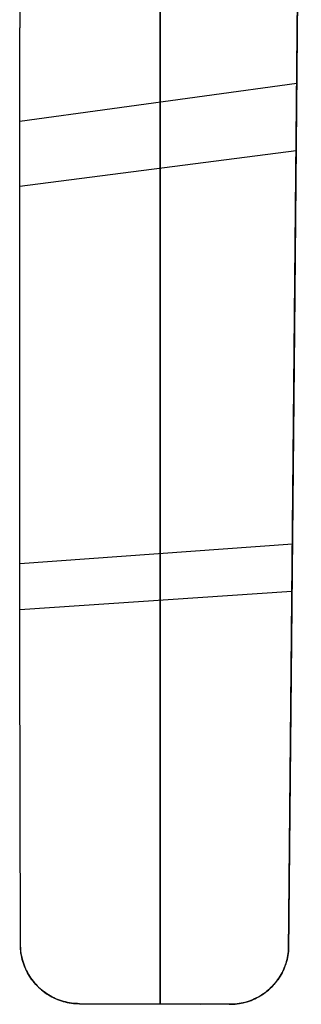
# Model space of a CAD drawing. Header units: millimetres. Extents: x 10802 to 11966, y -167 to 850.
# Tile 2 of 182: x 11323 to 11441, y -167 to 245. Entities that reach past the tile are written whole.
import ezdxf

# ---------------------------------------------------------------- set-up
doc = ezdxf.new("R2010")
doc.units = ezdxf.units.MM
doc.layers.add('1', color=7, linetype='Continuous')

msp = doc.modelspace()

# ---------------------------------------------------------------- linework, layer by layer
at = {"layer": '1', "color": 29, "true_color": 0x4d342b}
for p, q in [((11435.63, -145.35, 61.8), (11440.97, 418.39, 61.8)), ((11440.57, 375.86, 59.02), (11438.1, 115.25, 57.45)), ((11440.56, 375.53, 65.03), (11438.09, 115.08, 63.36)), ((11381.79, 187.33, 50.64), (11381.79, 364.61, 56.32)), ((11381.79, 364.19, 62.35), (11381.79, 187.05, 56.46)), ((11323.11, 229.36, 45.78), (11323.34, 353.44, 53.63)), ((11323.11, 228.98, 51.55), (11323.34, 352.91, 59.69)), ((11323.02, 105.11, 41.38), (11323.11, 229.36, 45.78)), ((11323.02, 104.86, 47.03), (11323.11, 228.98, 51.55)), ((11323.08, 202.89, 44.56), (11439.08, 218.78, 57.56)), ((11323.05, 175.64, 49.17), (11438.81, 190.54, 63.39)), ((11381.79, 9.96, 49.46), (11381.79, 187.33, 50.64)), ((11381.79, 187.05, 56.46), (11381.79, 9.83, 55.24)), ((11323.03, 138.07, 42.21), (11323.03, 138.07, 47.88)), ((11438.3, 136.52, 57.42), (11438.3, 136.52, 63.33)), ((11438.1, 115.25, 57.45), (11435.63, -145.35, 60.45)), ((11438.09, 115.08, 63.36), (11435.63, -145.35, 66.35)), ((11323.08, -19.21, 40.44), (11323.02, 105.11, 41.38)), ((11323.08, -19.34, 46.12), (11323.02, 104.86, 47.03)), ((11323.05, 17.34, 40.36), (11437.25, 25.61, 57.94)), ((11381.79, -167.37, 52.76), (11381.79, 9.96, 49.46)), ((11381.79, 9.83, 55.24), (11381.79, -167.37, 58.68)), ((11323.06, -1.89, 46.02), (11437.06, 5.75, 64.01)), ((11323.29, -143.51, 42.97), (11323.08, -19.21, 40.44)), ((11323.29, -143.51, 48.83), (11323.08, -19.34, 46.12)), ((11323.35, -144.38, 43.01), (11323.29, -143.51, 42.97)), ((11323.29, -143.51, 42.97), (11323.29, -143.51, 48.83)), ((11323.35, -144.38, 48.88), (11323.29, -143.51, 48.83)), ((11323.29, -143.51, 48.25), (11323.34, -144.37, 48.25)), ((11323.34, -144.37, 48.25), (11323.42, -145.23, 48.25)), ((11323.43, -145.24, 43.06), (11323.35, -144.38, 43.01)), ((11323.43, -145.24, 48.92), (11323.35, -144.38, 48.88)), ((11323.42, -145.23, 48.25), (11323.54, -146.08, 48.25)), ((11323.55, -146.1, 43.1), (11323.43, -145.24, 43.06)), ((11323.55, -146.1, 48.97), (11323.43, -145.24, 48.92)), ((11323.54, -146.08, 48.25), (11323.68, -146.93, 48.25)), ((11323.7, -146.95, 43.16), (11323.55, -146.1, 43.1)), ((11323.7, -146.95, 49.03), (11323.55, -146.1, 48.97)), ((11323.68, -146.93, 48.25), (11323.85, -147.78, 48.25)), ((11323.87, -147.8, 43.22), (11323.7, -146.95, 43.16)), ((11323.87, -147.8, 49.09), (11323.7, -146.95, 49.03)), ((11323.85, -147.78, 48.25), (11324.05, -148.61, 48.25)), ((11324.08, -148.64, 43.28), (11323.87, -147.8, 43.22)), ((11324.08, -148.64, 49.15), (11323.87, -147.8, 49.09)), ((11324.05, -148.61, 48.25), (11324.28, -149.44, 48.25)), ((11324.31, -149.48, 43.34), (11324.08, -148.64, 43.28)), ((11324.31, -149.48, 49.22), (11324.08, -148.64, 49.15)), ((11435.22, -147.88, 60.45), (11435.02, -148.71, 60.43)), ((11435.22, -147.88, 66.34), (11435.02, -148.71, 66.33)), ((11435.04, -148.69, 61.77), (11435.23, -147.86, 61.77)), ((11435.38, -147.04, 60.45), (11435.22, -147.88, 60.45)), ((11435.38, -147.04, 66.35), (11435.22, -147.88, 66.34)), ((11435.23, -147.86, 61.77), (11435.39, -147.03, 61.77)), ((11435.52, -146.2, 60.45), (11435.38, -147.04, 60.45)), ((11435.52, -146.2, 66.35), (11435.38, -147.04, 66.35)), ((11435.39, -147.03, 61.77), (11435.52, -146.19, 61.77)), ((11435.63, -145.35, 60.45), (11435.52, -146.2, 60.45)), ((11435.63, -145.35, 66.35), (11435.52, -146.2, 66.35)), ((11435.52, -146.19, 61.77), (11435.63, -145.35, 61.77)), ((11435.63, -145.35, 66.35), (11435.63, -145.35, 60.45)), ((11324.15, -148.89, 43.29), (11324.15, -148.89, 49.17)), ((11324.28, -149.44, 48.25), (11324.54, -150.26, 48.25)), ((11324.57, -150.3, 43.41), (11324.31, -149.48, 43.34)), ((11324.57, -150.3, 49.29), (11324.31, -149.48, 49.22)), ((11324.54, -150.26, 48.25), (11324.82, -151.08, 48.25)), ((11324.86, -151.11, 43.49), (11324.57, -150.3, 43.41)), ((11324.86, -151.11, 49.37), (11324.57, -150.3, 49.29)), ((11324.82, -151.08, 48.25), (11325.14, -151.88, 48.25)), ((11325.18, -151.92, 43.56), (11324.86, -151.11, 43.49)), ((11325.18, -151.92, 49.45), (11324.86, -151.11, 49.37)), ((11325.14, -151.88, 48.25), (11325.48, -152.67, 48.25)), ((11325.53, -152.71, 43.65), (11325.18, -151.92, 43.56)), ((11325.53, -152.71, 49.53), (11325.18, -151.92, 49.45)), ((11325.48, -152.67, 48.25), (11325.85, -153.45, 48.25)), ((11325.9, -153.49, 43.73), (11325.53, -152.71, 43.65)), ((11325.9, -153.49, 49.62), (11325.53, -152.71, 49.53)), ((11433.64, -152.74, 60.31), (11433.29, -153.51, 60.28)), ((11433.64, -152.74, 66.21), (11433.29, -153.51, 66.18)), ((11433.32, -153.48, 61.77), (11433.68, -152.71, 61.77)), ((11433.97, -151.95, 60.35), (11433.64, -152.74, 60.31)), ((11433.97, -151.95, 66.25), (11433.64, -152.74, 66.21)), ((11433.68, -152.71, 61.77), (11434, -151.92, 61.77)), ((11434.28, -151.15, 60.38), (11433.97, -151.95, 60.35)), ((11434.28, -151.15, 66.28), (11433.97, -151.95, 66.25)), ((11434, -151.92, 61.77), (11434.3, -151.13, 61.77)), ((11434.55, -150.35, 60.4), (11434.28, -151.15, 60.38)), ((11434.55, -150.35, 66.3), (11434.28, -151.15, 66.28)), ((11434.3, -151.13, 61.77), (11434.58, -150.33, 61.77)), ((11434.51, -150.47, 60.39), (11434.51, -150.47, 66.29)), ((11434.8, -149.53, 60.42), (11434.55, -150.35, 60.4)), ((11434.8, -149.53, 66.32), (11434.55, -150.35, 66.3)), ((11434.58, -150.33, 61.77), (11434.82, -149.51, 61.77)), ((11435.02, -148.71, 60.43), (11434.8, -149.53, 60.42)), ((11435.02, -148.71, 66.33), (11434.8, -149.53, 66.32)), ((11434.82, -149.51, 61.77), (11435.04, -148.69, 61.77)), ((11325.85, -153.45, 48.25), (11326.25, -154.21, 48.25)), ((11326.3, -154.26, 43.82), (11325.9, -153.49, 43.73)), ((11326.29, -154.26, 49.71), (11325.9, -153.49, 49.62)), ((11326.14, -153.95, 43.78), (11326.14, -153.95, 49.67)), ((11326.25, -154.21, 48.25), (11326.67, -154.96, 48.25)), ((11326.72, -155.01, 49.8), (11326.29, -154.26, 49.71)), ((11326.72, -155.01, 43.91), (11326.3, -154.26, 43.82)), ((11326.67, -154.96, 48.25), (11327.12, -155.7, 48.25)), ((11327.17, -155.75, 44.01), (11326.72, -155.01, 43.91)), ((11327.17, -155.75, 49.9), (11326.72, -155.01, 49.8)), ((11327.12, -155.7, 48.25), (11327.59, -156.42, 48.25)), ((11327.64, -156.47, 44.1), (11327.17, -155.75, 44.01)), ((11327.64, -156.47, 50), (11327.17, -155.75, 49.9)), ((11327.59, -156.42, 48.25), (11328.09, -157.12, 48.25)), ((11328.14, -157.17, 44.21), (11327.64, -156.47, 44.1)), ((11328.14, -157.17, 50.1), (11327.64, -156.47, 50)), ((11431.6, -156.47, 60.09), (11431.12, -157.17, 60.03)), ((11431.6, -156.47, 65.99), (11431.12, -157.17, 65.93)), ((11431.17, -157.13, 61.77), (11431.65, -156.43, 61.77)), ((11432.06, -155.75, 60.14), (11431.6, -156.47, 60.09)), ((11432.06, -155.75, 66.04), (11431.6, -156.47, 65.99)), ((11431.65, -156.43, 61.77), (11432.1, -155.71, 61.77)), ((11432.49, -155.02, 60.19), (11432.06, -155.75, 60.14)), ((11432.49, -155.02, 66.09), (11432.06, -155.75, 66.04)), ((11432.1, -155.71, 61.77), (11432.54, -154.98, 61.77)), ((11432.36, -155.24, 60.17), (11432.36, -155.24, 66.07)), ((11432.9, -154.27, 60.24), (11432.49, -155.02, 60.19)), ((11432.9, -154.27, 66.14), (11432.49, -155.02, 66.09)), ((11432.54, -154.98, 61.77), (11432.94, -154.24, 61.77)), ((11433.29, -153.51, 60.28), (11432.9, -154.27, 60.24)), ((11433.29, -153.51, 66.18), (11432.9, -154.27, 66.14)), ((11432.94, -154.24, 61.77), (11433.32, -153.48, 61.77)), ((11328.09, -157.12, 48.25), (11328.61, -157.8, 48.25)), ((11328.66, -157.85, 44.31), (11328.14, -157.17, 44.21)), ((11328.66, -157.85, 50.21), (11328.14, -157.17, 50.1)), ((11328.61, -157.8, 48.25), (11329.16, -158.47, 48.25)), ((11329.21, -158.52, 44.42), (11328.66, -157.85, 44.31)), ((11329.21, -158.52, 50.32), (11328.66, -157.85, 50.21)), ((11329.15, -158.44, 44.4), (11329.15, -158.44, 50.3)), ((11329.16, -158.47, 48.25), (11329.73, -159.12, 48.25)), ((11329.78, -159.17, 44.53), (11329.21, -158.52, 44.42)), ((11329.78, -159.17, 50.43), (11329.21, -158.52, 50.32)), ((11329.73, -159.12, 48.25), (11330.32, -159.74, 48.25)), ((11330.37, -159.79, 44.64), (11329.78, -159.17, 44.53)), ((11330.37, -159.79, 50.54), (11329.78, -159.17, 50.43)), ((11330.32, -159.74, 48.25), (11330.93, -160.35, 48.25)), ((11330.98, -160.4, 44.76), (11330.37, -159.79, 44.64)), ((11330.98, -160.4, 50.66), (11330.37, -159.79, 50.54)), ((11330.93, -160.35, 48.25), (11331.56, -160.93, 48.25)), ((11331.61, -160.98, 44.87), (11330.98, -160.4, 44.76)), ((11331.61, -160.98, 50.78), (11330.98, -160.4, 50.66)), ((11331.56, -160.93, 48.25), (11332.21, -161.49, 48.25)), ((11332.26, -161.54, 44.99), (11331.61, -160.98, 44.87)), ((11332.26, -161.54, 50.9), (11331.61, -160.98, 50.78)), ((11427.75, -160.99, 59.61), (11427.12, -161.56, 59.52)), ((11427.75, -160.99, 65.51), (11427.12, -161.56, 65.43)), ((11427.17, -161.51, 61.77), (11427.8, -160.94, 61.77)), ((11428.36, -160.4, 59.69), (11427.75, -160.99, 59.61)), ((11428.36, -160.4, 65.59), (11427.75, -160.99, 65.51)), ((11427.8, -160.94, 61.77), (11428.42, -160.36, 61.77)), ((11428.96, -159.8, 59.76), (11428.36, -160.4, 59.69)), ((11428.96, -159.8, 65.66), (11428.36, -160.4, 65.59)), ((11428.42, -160.36, 61.77), (11429.01, -159.75, 61.77)), ((11429.53, -159.17, 59.84), (11428.96, -159.8, 59.76)), ((11429.53, -159.17, 65.74), (11428.96, -159.8, 65.66)), ((11429.01, -159.75, 61.77), (11429.58, -159.12, 61.77)), ((11429.27, -159.45, 59.8), (11429.27, -159.45, 65.7)), ((11430.08, -158.52, 59.9), (11429.53, -159.17, 59.84)), ((11430.08, -158.52, 65.81), (11429.53, -159.17, 65.74)), ((11429.58, -159.12, 61.77), (11430.13, -158.47, 61.77)), ((11430.61, -157.85, 59.97), (11430.08, -158.52, 59.9)), ((11430.61, -157.85, 65.87), (11430.08, -158.52, 65.81)), ((11430.13, -158.47, 61.77), (11430.66, -157.81, 61.77)), ((11431.12, -157.17, 60.03), (11430.61, -157.85, 59.97)), ((11431.12, -157.17, 65.93), (11430.61, -157.85, 65.87)), ((11430.66, -157.81, 61.77), (11431.17, -157.13, 61.77)), ((11332.21, -161.49, 48.25), (11332.88, -162.03, 48.25)), ((11332.93, -162.08, 45.12), (11332.26, -161.54, 44.99)), ((11332.93, -162.08, 51.02), (11332.26, -161.54, 50.9)), ((11332.88, -162.03, 48.25), (11333.57, -162.55, 48.25)), ((11333.62, -162.59, 45.24), (11332.93, -162.08, 45.12)), ((11333.62, -162.59, 51.15), (11332.93, -162.08, 51.02)), ((11333.05, -162.17, 45.14), (11333.05, -162.17, 51.05)), ((11333.57, -162.55, 48.25), (11334.28, -163.04, 48.25)), ((11334.33, -163.08, 45.37), (11333.62, -162.59, 45.24)), ((11334.33, -163.08, 51.27), (11333.62, -162.59, 51.15)), ((11334.28, -163.04, 48.25), (11335.01, -163.51, 48.25)), ((11335.05, -163.55, 45.49), (11334.33, -163.08, 45.37)), ((11335.05, -163.55, 51.4), (11334.33, -163.08, 51.27)), ((11335.01, -163.51, 48.25), (11335.74, -163.95, 48.25)), ((11335.79, -163.99, 45.62), (11335.05, -163.55, 45.49)), ((11335.79, -163.99, 51.53), (11335.05, -163.55, 51.4)), ((11335.74, -163.95, 48.25), (11336.5, -164.36, 48.25)), ((11336.54, -164.4, 45.75), (11335.79, -163.99, 45.62)), ((11336.54, -164.4, 51.66), (11335.79, -163.99, 51.53)), ((11336.5, -164.36, 48.25), (11337.27, -164.75, 48.25)), ((11337.31, -164.79, 45.88), (11336.54, -164.4, 45.75)), ((11337.31, -164.79, 51.8), (11336.54, -164.4, 51.66)), ((11337.27, -164.75, 48.25), (11338.05, -165.11, 48.25)), ((11338.09, -165.15, 46.02), (11337.31, -164.79, 45.88)), ((11338.08, -165.15, 51.93), (11337.31, -164.79, 51.8)), ((11337.65, -164.96, 45.95), (11337.65, -164.96, 51.86)), ((11338.05, -165.11, 48.25), (11338.84, -165.45, 48.25)), ((11338.88, -165.48, 52.06), (11338.08, -165.15, 51.93)), ((11338.88, -165.48, 46.15), (11338.09, -165.15, 46.02)), ((11422.2, -164.85, 58.85), (11421.44, -165.22, 58.75)), ((11422.2, -164.85, 64.76), (11421.44, -165.22, 64.65)), ((11421.48, -165.18, 61.77), (11422.25, -164.81, 61.77)), ((11422.95, -164.46, 58.96), (11422.2, -164.85, 58.85)), ((11422.95, -164.46, 64.86), (11422.2, -164.85, 64.76)), ((11422.25, -164.81, 61.77), (11423, -164.41, 61.77)), ((11423.68, -164.03, 59.06), (11422.95, -164.46, 58.96)), ((11423.68, -164.03, 64.96), (11422.95, -164.46, 64.86)), ((11423, -164.41, 61.77), (11423.73, -163.99, 61.77)), ((11424.4, -163.59, 59.16), (11423.68, -164.03, 59.06)), ((11424.4, -163.59, 65.06), (11423.68, -164.03, 64.96)), ((11423.73, -163.99, 61.77), (11424.45, -163.54, 61.77)), ((11425.1, -163.11, 59.25), (11424.4, -163.59, 59.16)), ((11425.11, -163.11, 65.16), (11424.4, -163.59, 65.06)), ((11424.45, -163.54, 61.77), (11425.16, -163.07, 61.77)), ((11425.79, -162.62, 59.35), (11425.1, -163.11, 59.25)), ((11425.79, -162.62, 65.25), (11425.11, -163.11, 65.16)), ((11425.16, -163.07, 61.77), (11425.85, -162.57, 61.77)), ((11425.38, -162.92, 59.29), (11425.38, -162.92, 65.2)), ((11426.46, -162.1, 59.44), (11425.79, -162.62, 59.35)), ((11426.46, -162.1, 65.34), (11425.79, -162.62, 65.25)), ((11425.85, -162.57, 61.77), (11426.52, -162.05, 61.77)), ((11427.12, -161.56, 59.52), (11426.46, -162.1, 59.44)), ((11427.12, -161.56, 65.43), (11426.46, -162.1, 65.34)), ((11426.52, -162.05, 61.77), (11427.17, -161.51, 61.77)), ((11338.84, -165.45, 48.25), (11339.65, -165.75, 48.25)), ((11339.68, -165.78, 46.28), (11338.88, -165.48, 46.15)), ((11339.68, -165.78, 52.2), (11338.88, -165.48, 52.06)), ((11339.65, -165.75, 48.25), (11340.46, -166.03, 48.25)), ((11340.49, -166.06, 46.42), (11339.68, -165.78, 46.28)), ((11340.49, -166.06, 52.33), (11339.68, -165.78, 52.2)), ((11340.46, -166.03, 48.25), (11341.29, -166.28, 48.25)), ((11341.31, -166.31, 46.55), (11340.49, -166.06, 46.42)), ((11341.31, -166.3, 52.47), (11340.49, -166.06, 52.33)), ((11341.29, -166.28, 48.25), (11342.12, -166.5, 48.25)), ((11342.14, -166.52, 52.6), (11341.31, -166.3, 52.47)), ((11342.14, -166.52, 46.69), (11341.31, -166.31, 46.55)), ((11342.12, -166.5, 48.25), (11342.96, -166.69, 48.25)), ((11342.98, -166.71, 46.82), (11342.14, -166.52, 46.69)), ((11342.98, -166.71, 52.74), (11342.14, -166.52, 52.6)), ((11342.75, -166.67, 46.79), (11342.75, -166.67, 52.7)), ((11342.96, -166.69, 48.25), (11343.8, -166.86, 48.25)), ((11343.82, -166.87, 46.96), (11342.98, -166.71, 46.82)), ((11343.82, -166.87, 52.87), (11342.98, -166.71, 52.74)), ((11343.8, -166.86, 48.25), (11344.65, -166.99, 48.25)), ((11344.67, -167, 47.09), (11343.82, -166.87, 46.96)), ((11344.67, -167, 53.01), (11343.82, -166.87, 52.87)), ((11344.65, -166.99, 48.25), (11345.51, -167.09, 48.25)), ((11345.52, -167.1, 47.22), (11344.67, -167, 47.09)), ((11345.52, -167.1, 53.14), (11344.67, -167, 53.01)), ((11345.51, -167.09, 48.25), (11346.37, -167.17, 48.25)), ((11346.37, -167.18, 47.36), (11345.52, -167.1, 47.22)), ((11346.37, -167.18, 53.27), (11345.52, -167.1, 53.14)), ((11346.37, -167.17, 48.25), (11347.23, -167.21, 48.25)), ((11347.23, -167.22, 47.49), (11346.37, -167.18, 47.36)), ((11347.23, -167.22, 53.41), (11346.37, -167.18, 53.27)), ((11347.23, -167.21, 48.25), (11348.09, -167.23, 48.25)), ((11348.09, -167.23, 47.62), (11347.23, -167.22, 47.49)), ((11348.09, -167.23, 53.54), (11347.23, -167.22, 53.41)), ((11348.09, -167.23, 47.62), (11348.09, -167.23, 53.54)), ((11410.79, -167.5, 57.19), (11348.09, -167.23, 47.62)), ((11348.09, -167.23, 53.54), (11410.79, -167.5, 63.09)), ((11360.02, -167.28, 55.36), (11398.8, -167.45, 55.36)), ((11379.44, -167.36, 52.41), (11379.44, -167.36, 58.32)), ((11410.79, -167.5, 61.77), (11411.64, -167.49, 61.77)), ((11411.63, -167.5, 57.31), (11410.79, -167.5, 57.19)), ((11410.79, -167.5, 63.09), (11410.79, -167.5, 57.19)), ((11411.63, -167.5, 63.22), (11410.79, -167.5, 63.09)), ((11412.48, -167.47, 57.44), (11411.63, -167.5, 57.31)), ((11412.48, -167.47, 63.35), (11411.63, -167.5, 63.22)), ((11411.64, -167.49, 61.77), (11412.49, -167.46, 61.77)), ((11413.32, -167.4, 57.57), (11412.48, -167.47, 57.44)), ((11413.32, -167.4, 63.47), (11412.48, -167.47, 63.35)), ((11412.49, -167.46, 61.77), (11413.33, -167.39, 61.77)), ((11414.16, -167.32, 57.69), (11413.32, -167.4, 57.57)), ((11414.16, -167.32, 63.6), (11413.32, -167.4, 63.47)), ((11413.33, -167.39, 61.77), (11414.18, -167.3, 61.77)), ((11414.99, -167.2, 57.81), (11414.16, -167.32, 57.69)), ((11414.99, -167.2, 63.72), (11414.16, -167.32, 63.6)), ((11414.18, -167.3, 61.77), (11415.02, -167.18, 61.77)), ((11415.82, -167.05, 57.94), (11414.99, -167.2, 57.81)), ((11415.82, -167.05, 63.84), (11414.99, -167.2, 63.72)), ((11415.02, -167.18, 61.77), (11415.85, -167.02, 61.77)), ((11416.65, -166.87, 58.06), (11415.82, -167.05, 57.94)), ((11416.65, -166.87, 63.96), (11415.82, -167.05, 63.84)), ((11415.85, -167.02, 61.77), (11416.68, -166.85, 61.77)), ((11415.93, -167.03, 57.96), (11415.93, -167.03, 63.86)), ((11417.47, -166.67, 58.18), (11416.65, -166.87, 58.06)), ((11417.47, -166.67, 64.08), (11416.65, -166.87, 63.96)), ((11416.68, -166.85, 61.77), (11417.5, -166.64, 61.77)), ((11418.28, -166.43, 58.3), (11417.47, -166.67, 58.18)), ((11418.28, -166.43, 64.2), (11417.47, -166.67, 64.08)), ((11417.5, -166.64, 61.77), (11418.32, -166.4, 61.77)), ((11419.09, -166.17, 58.41), (11418.28, -166.43, 58.3)), ((11419.09, -166.17, 64.32), (11418.28, -166.43, 64.2)), ((11418.32, -166.4, 61.77), (11419.13, -166.14, 61.77)), ((11419.88, -165.88, 58.52), (11419.09, -166.17, 58.41)), ((11419.88, -165.88, 64.43), (11419.09, -166.17, 64.32)), ((11419.13, -166.14, 61.77), (11419.92, -165.85, 61.77)), ((11420.66, -165.57, 58.64), (11419.88, -165.88, 58.52)), ((11420.66, -165.57, 64.54), (11419.88, -165.88, 64.43)), ((11419.92, -165.85, 61.77), (11420.71, -165.53, 61.77)), ((11421.44, -165.22, 58.75), (11420.66, -165.57, 58.64)), ((11421.44, -165.22, 64.65), (11420.66, -165.57, 64.54)), ((11420.71, -165.53, 61.77), (11421.48, -165.18, 61.77)), ((11420.87, -165.48, 58.67), (11420.87, -165.48, 64.57))]:
    msp.add_line(p, q, dxfattribs=at)

doc.saveas('drawing.dxf')
